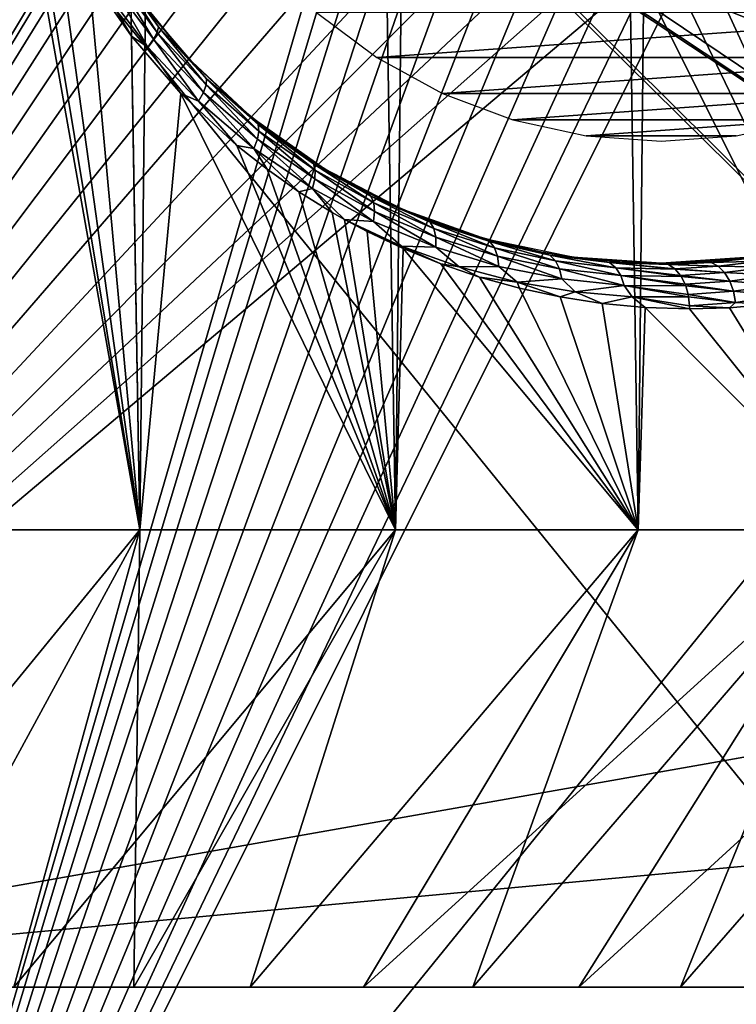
# Model space of a CAD drawing. Header units: millimetres. Extents: x -24 to 50, y -66 to 68.
# Tile 43 of 99: x 10.79 to 15.49, y 1.89 to 8.35. Entities that reach past the tile are written whole.
import ezdxf

# ---------------------------------------------------------------- set-up
doc = ezdxf.new("R2010")
doc.units = ezdxf.units.MM
doc.header["$LTSCALE"] = 65.185185
for name, color, linetype in [('1', 7, 'CONTINUOUS'), ('10', 7, 'CONTINUOUS'), ('11', 7, 'CONTINUOUS'), ('12', 7, 'CONTINUOUS'), ('2', 7, 'CONTINUOUS'), ('4', 7, 'CONTINUOUS'), ('5', 7, 'CONTINUOUS'), ('6', 7, 'CONTINUOUS'), ('62', 7, 'CONTINUOUS'), ('63', 7, 'CONTINUOUS'), ('7', 7, 'CONTINUOUS'), ('8', 7, 'CONTINUOUS'), ('87', 7, 'CONTINUOUS')]:
    doc.layers.add(name, color=color, linetype=linetype)

msp = doc.modelspace()

# ---------------------------------------------------------------- linework, layer by layer
at = {"layer": '1', "color": 253, "linetype": 'Continuous', "true_color": 0xaab4c3}
for points in [[(9.834, 5, -22.4397), (10.503, 68.2, -22.1345), (11.5819, 5, -21.5896), (9.834, 5, -22.4397)], [(10.503, 68.2, -22.1345), (12.25, 68.2, -21.2176), (11.5819, 5, -21.5896), (10.503, 68.2, -22.1345)], [(11.5819, 5, -21.5896), (12.25, 68.2, -21.2176), (13.2568, 5, -20.6035), (11.5819, 5, -21.5896)], [(12.25, 68.2, -21.2176), (13.9176, 68.2, -20.1631), (13.2568, 5, -20.6035), (12.25, 68.2, -21.2176)], [(13.2568, 5, -20.6035), (13.9176, 68.2, -20.1631), (14.8484, 5, -19.4878), (13.2568, 5, -20.6035)], [(13.9176, 68.2, -20.1631), (15.4949, 68.2, -18.9778), (14.8484, 5, -19.4878), (13.9176, 68.2, -20.1631)], [(14.8484, 5, -19.4878), (15.4949, 68.2, -18.9778), (16.3464, 5, -18.2495), (14.8484, 5, -19.4878)]]:
    msp.add_3dface(points, dxfattribs=at)
at = {"layer": '10', "color": 253, "linetype": 'Continuous', "true_color": 0xaab4c3}
for points in [[(11.4109, 8.6494, 21.612), (11.6956, 8.2636, 21.4546), (11.4256, 8.6821, 21.5422), (11.4109, 8.6494, 21.612)], [(11.6229, 8.4198, 21.3549), (11.4256, 8.6821, 21.5422), (11.7042, 8.3005, 21.386), (11.6229, 8.4198, 21.3549)], [(11.4256, 8.6821, 21.5422), (11.6956, 8.2636, 21.4546), (11.7042, 8.3005, 21.386), (11.4256, 8.6821, 21.5422)], [(11.2468, 8.6413, 21.766), (11.5256, 8.2377, 21.6197), (11.3345, 8.5651, 21.7178), (11.2468, 8.6413, 21.766)], [(11.3345, 8.5651, 21.7178), (11.6324, 8.1671, 21.5588), (11.3799, 8.6095, 21.6719), (11.3345, 8.5651, 21.7178)], [(11.3799, 8.6095, 21.6719), (11.6711, 8.2181, 21.5136), (11.4109, 8.6494, 21.612), (11.3799, 8.6095, 21.6719)], [(11.3799, 8.6095, 21.6719), (11.6324, 8.1671, 21.5588), (11.6711, 8.2181, 21.5136), (11.3799, 8.6095, 21.6719)], [(11.4109, 8.6494, 21.612), (11.6711, 8.2181, 21.5136), (11.6956, 8.2636, 21.4546), (11.4109, 8.6494, 21.612)], [(11.3345, 8.5651, 21.7178), (11.5256, 8.2377, 21.6197), (11.6324, 8.1671, 21.5588), (11.3345, 8.5651, 21.7178)], [(11.9217, 8.0698, 21.1813), (11.6229, 8.4198, 21.3549), (11.7042, 8.3005, 21.386), (11.9217, 8.0698, 21.1813)], [(11.6956, 8.2636, 21.4546), (12.0149, 7.9183, 21.2716), (11.7042, 8.3005, 21.386), (11.6956, 8.2636, 21.4546)], [(11.9217, 8.0698, 21.1813), (11.7042, 8.3005, 21.386), (12.0171, 7.9583, 21.2042), (11.9217, 8.0698, 21.1813)], [(11.7042, 8.3005, 21.386), (12.0149, 7.9183, 21.2716), (12.0171, 7.9583, 21.2042), (11.7042, 8.3005, 21.386)], [(11.5256, 8.2377, 21.6197), (11.8495, 7.8629, 21.4439), (11.6324, 8.1671, 21.5588), (11.5256, 8.2377, 21.6197)], [(11.6324, 8.1671, 21.5588), (11.9662, 7.8118, 21.3739), (11.6711, 8.2181, 21.5136), (11.6324, 8.1671, 21.5588)], [(11.6711, 8.2181, 21.5136), (11.9976, 7.8683, 21.3295), (11.6956, 8.2636, 21.4546), (11.6711, 8.2181, 21.5136)], [(11.6711, 8.2181, 21.5136), (11.9662, 7.8118, 21.3739), (11.9976, 7.8683, 21.3295), (11.6711, 8.2181, 21.5136)], [(11.6956, 8.2636, 21.4546), (11.9976, 7.8683, 21.3295), (12.0149, 7.9183, 21.2716), (11.6956, 8.2636, 21.4546)], [(11.6324, 8.1671, 21.5588), (11.8495, 7.8629, 21.4439), (11.9662, 7.8118, 21.3739), (11.6324, 8.1671, 21.5588)], [(12.2602, 7.751, 20.9769), (11.9217, 8.0698, 21.1813), (12.0171, 7.9583, 21.2042), (12.2602, 7.751, 20.9769)], [(12.0149, 7.9183, 21.2716), (12.3623, 7.6161, 21.0645), (12.0171, 7.9583, 21.2042), (12.0149, 7.9183, 21.2716)], [(12.2602, 7.751, 20.9769), (12.0171, 7.9583, 21.2042), (12.3577, 7.6581, 20.9985), (12.2602, 7.751, 20.9769)], [(12.0171, 7.9583, 21.2042), (12.3623, 7.6161, 21.0645), (12.3577, 7.6581, 20.9985), (12.0171, 7.9583, 21.2042)], [(11.9976, 7.8683, 21.3295), (12.3524, 7.5628, 21.1212), (12.0149, 7.9183, 21.2716), (11.9976, 7.8683, 21.3295)], [(12.0149, 7.9183, 21.2716), (12.3524, 7.5628, 21.1212), (12.3623, 7.6161, 21.0645), (12.0149, 7.9183, 21.2716)], [(11.8495, 7.8629, 21.4439), (12.2164, 7.5216, 21.237), (11.9662, 7.8118, 21.3739), (11.8495, 7.8629, 21.4439)], [(11.9662, 7.8118, 21.3739), (12.3289, 7.502, 21.1647), (11.9976, 7.8683, 21.3295), (11.9662, 7.8118, 21.3739)], [(11.9976, 7.8683, 21.3295), (12.3289, 7.502, 21.1647), (12.3524, 7.5628, 21.1212), (11.9976, 7.8683, 21.3295)], [(11.9662, 7.8118, 21.3739), (12.2164, 7.5216, 21.237), (12.3289, 7.502, 21.1647), (11.9662, 7.8118, 21.3739)], [(12.4438, 7.6046, 20.8626), (12.2602, 7.751, 20.9769), (12.3577, 7.6581, 20.9985), (12.4438, 7.6046, 20.8626)], [(12.4438, 7.6046, 20.8626), (12.3577, 7.6581, 20.9985), (12.7197, 7.4014, 20.7707), (12.4438, 7.6046, 20.8626)], [(12.3623, 7.6161, 21.0645), (12.7311, 7.3584, 20.8353), (12.3577, 7.6581, 20.9985), (12.3623, 7.6161, 21.0645)], [(12.3577, 7.6581, 20.9985), (12.7311, 7.3584, 20.8353), (12.7197, 7.4014, 20.7707), (12.3577, 7.6581, 20.9985)], [(12.3289, 7.502, 21.1647), (12.7134, 7.2391, 20.9333), (12.3524, 7.5628, 21.1212), (12.3289, 7.502, 21.1647)], [(12.3524, 7.5628, 21.1212), (12.7289, 7.303, 20.8907), (12.3623, 7.6161, 21.0645), (12.3524, 7.5628, 21.1212)], [(12.3524, 7.5628, 21.1212), (12.7134, 7.2391, 20.9333), (12.7289, 7.303, 20.8907), (12.3524, 7.5628, 21.1212)], [(12.3623, 7.6161, 21.0645), (12.7289, 7.303, 20.8907), (12.7311, 7.3584, 20.8353), (12.3623, 7.6161, 21.0645)], [(12.6367, 7.4677, 20.7399), (12.4438, 7.6046, 20.8626), (12.7197, 7.4014, 20.7707), (12.6367, 7.4677, 20.7399)], [(12.2164, 7.5216, 21.237), (12.4154, 7.365, 21.1212), (12.3289, 7.502, 21.1647), (12.2164, 7.5216, 21.237)], [(12.4154, 7.365, 21.1212), (12.6245, 7.2183, 20.997), (12.3289, 7.502, 21.1647), (12.4154, 7.365, 21.1212)], [(12.3289, 7.502, 21.1647), (12.6245, 7.2183, 20.997), (12.7134, 7.2391, 20.9333), (12.3289, 7.502, 21.1647)], [(12.8386, 7.3407, 20.6084), (12.6367, 7.4677, 20.7399), (12.7197, 7.4014, 20.7707), (12.8386, 7.3407, 20.6084)], [(12.8386, 7.3407, 20.6084), (12.7197, 7.4014, 20.7707), (13.097, 7.1883, 20.5227), (12.8386, 7.3407, 20.6084)], [(12.7311, 7.3584, 20.8353), (13.1151, 7.1455, 20.5858), (12.7197, 7.4014, 20.7707), (12.7311, 7.3584, 20.8353)], [(12.7197, 7.4014, 20.7707), (13.1151, 7.1455, 20.5858), (13.097, 7.1883, 20.5227), (12.7197, 7.4014, 20.7707)], [(12.7134, 7.2391, 20.9333), (13.1132, 7.0231, 20.6816), (12.7289, 7.303, 20.8907), (12.7134, 7.2391, 20.9333)], [(12.7289, 7.303, 20.8907), (13.1206, 7.0892, 20.64), (12.7311, 7.3584, 20.8353), (12.7289, 7.303, 20.8907)], [(12.7289, 7.303, 20.8907), (13.1132, 7.0231, 20.6816), (13.1206, 7.0892, 20.64), (12.7289, 7.303, 20.8907)], [(12.7311, 7.3584, 20.8353), (13.1206, 7.0892, 20.64), (13.1151, 7.1455, 20.5858), (12.7311, 7.3584, 20.8353)], [(13.0491, 7.2242, 20.4679), (12.8386, 7.3407, 20.6084), (13.097, 7.1883, 20.5227), (13.0491, 7.2242, 20.4679)], [(12.6245, 7.2183, 20.997), (12.8433, 7.0823, 20.8638), (12.7134, 7.2391, 20.9333), (12.6245, 7.2183, 20.997)], [(12.8433, 7.0823, 20.8638), (12.9242, 7.0362, 20.8138), (12.7134, 7.2391, 20.9333), (12.8433, 7.0823, 20.8638)], [(12.7134, 7.2391, 20.9333), (12.9242, 7.0362, 20.8138), (13.1132, 7.0231, 20.6816), (12.7134, 7.2391, 20.9333)], [(13.268, 7.1189, 20.3182), (13.0491, 7.2242, 20.4679), (13.097, 7.1883, 20.5227), (13.268, 7.1189, 20.3182)], [(13.268, 7.1189, 20.3182), (13.097, 7.1883, 20.5227), (13.4843, 7.0184, 20.2565), (13.268, 7.1189, 20.3182)], [(13.1151, 7.1455, 20.5858), (13.5087, 6.9767, 20.3182), (13.097, 7.1883, 20.5227), (13.1151, 7.1455, 20.5858)], [(13.097, 7.1883, 20.5227), (13.5087, 6.9767, 20.3182), (13.4843, 7.0184, 20.2565), (13.097, 7.1883, 20.5227)], [(13.1206, 7.0892, 20.64), (13.5217, 6.9204, 20.3712), (13.1151, 7.1455, 20.5858), (13.1206, 7.0892, 20.64)], [(13.1151, 7.1455, 20.5858), (13.5217, 6.9204, 20.3712), (13.5087, 6.9767, 20.3182), (13.1151, 7.1455, 20.5858)], [(13.4948, 7.0255, 20.1591), (13.268, 7.1189, 20.3182), (13.4843, 7.0184, 20.2565), (13.4948, 7.0255, 20.1591)], [(13.1132, 7.0231, 20.6816), (13.5223, 6.8534, 20.4119), (13.1206, 7.0892, 20.64), (13.1132, 7.0231, 20.6816)], [(13.1206, 7.0892, 20.64), (13.5223, 6.8534, 20.4119), (13.5217, 6.9204, 20.3712), (13.1206, 7.0892, 20.64)], [(12.9242, 7.0362, 20.8138), (13.0715, 6.9577, 20.7216), (13.2977, 6.8617, 20.5769), (12.9242, 7.0362, 20.8138)], [(12.9242, 7.0362, 20.8138), (13.2977, 6.8617, 20.5769), (13.1132, 7.0231, 20.6816), (12.9242, 7.0362, 20.8138)], [(13.1132, 7.0231, 20.6816), (13.2977, 6.8617, 20.5769), (13.5223, 6.8534, 20.4119), (13.1132, 7.0231, 20.6816)], [(13.4948, 7.0255, 20.1591), (13.4843, 7.0184, 20.2565), (13.8767, 6.8904, 19.9743), (13.4948, 7.0255, 20.1591)], [(13.5087, 6.9767, 20.3182), (13.9071, 6.8506, 20.0347), (13.4843, 7.0184, 20.2565), (13.5087, 6.9767, 20.3182)], [(13.4843, 7.0184, 20.2565), (13.9071, 6.8506, 20.0347), (13.8767, 6.8904, 19.9743), (13.4843, 7.0184, 20.2565)], [(13.729, 6.9445, 19.9902), (13.4948, 7.0255, 20.1591), (13.8767, 6.8904, 19.9743), (13.729, 6.9445, 19.9902)], [(13.5217, 6.9204, 20.3712), (13.9272, 6.7954, 20.0865), (13.5087, 6.9767, 20.3182), (13.5217, 6.9204, 20.3712)], [(13.5087, 6.9767, 20.3182), (13.9272, 6.7954, 20.0865), (13.9071, 6.8506, 20.0347), (13.5087, 6.9767, 20.3182)], [(13.0715, 6.9577, 20.7216), (13.3087, 6.845, 20.5701), (13.2977, 6.8617, 20.5769), (13.0715, 6.9577, 20.7216)], [(13.5223, 6.8534, 20.4119), (13.9356, 6.7283, 20.1263), (13.5217, 6.9204, 20.3712), (13.5223, 6.8534, 20.4119)], [(13.5217, 6.9204, 20.3712), (13.9356, 6.7283, 20.1263), (13.9272, 6.7954, 20.0865), (13.5217, 6.9204, 20.3712)], [(13.9704, 6.8766, 19.8115), (13.729, 6.9445, 19.9902), (13.8767, 6.8904, 19.9743), (13.9704, 6.8766, 19.8115)], [(13.3087, 6.845, 20.5701), (13.5545, 6.745, 20.409), (13.2977, 6.8617, 20.5769), (13.3087, 6.845, 20.5701)], [(13.2977, 6.8617, 20.5769), (13.5545, 6.745, 20.409), (13.6761, 6.7253, 20.3266), (13.2977, 6.8617, 20.5769)], [(13.2977, 6.8617, 20.5769), (13.6761, 6.7253, 20.3266), (13.5223, 6.8534, 20.4119), (13.2977, 6.8617, 20.5769)], [(13.5223, 6.8534, 20.4119), (13.6761, 6.7253, 20.3266), (13.9356, 6.7283, 20.1263), (13.5223, 6.8534, 20.4119)], [(13.9704, 6.8766, 19.8115), (13.8767, 6.8904, 19.9743), (14.2703, 6.8026, 19.6781), (13.9704, 6.8766, 19.8115)], [(13.9071, 6.8506, 20.0347), (14.3061, 6.7655, 19.7372), (13.8767, 6.8904, 19.9743), (13.9071, 6.8506, 20.0347)], [(13.8767, 6.8904, 19.9743), (14.3061, 6.7655, 19.7372), (14.2703, 6.8026, 19.6781), (13.8767, 6.8904, 19.9743)], [(13.9272, 6.7954, 20.0865), (14.3329, 6.7121, 19.7879), (13.9071, 6.8506, 20.0347), (13.9272, 6.7954, 20.0865)], [(13.9071, 6.8506, 20.0347), (14.3329, 6.7121, 19.7879), (14.3061, 6.7655, 19.7372), (13.9071, 6.8506, 20.0347)], [(14.2183, 6.8225, 19.6226), (13.9704, 6.8766, 19.8115), (14.2703, 6.8026, 19.6781), (14.2183, 6.8225, 19.6226)], [(13.9356, 6.7283, 20.1263), (14.3488, 6.6459, 19.8268), (13.9272, 6.7954, 20.0865), (13.9356, 6.7283, 20.1263)], [(13.9272, 6.7954, 20.0865), (14.3488, 6.6459, 19.8268), (14.3329, 6.7121, 19.7879), (13.9272, 6.7954, 20.0865)], [(14.4719, 6.7829, 19.4237), (14.2183, 6.8225, 19.6226), (14.2703, 6.8026, 19.6781), (14.4719, 6.7829, 19.4237)], [(14.4719, 6.7829, 19.4237), (14.2703, 6.8026, 19.6781), (14.6616, 6.7531, 19.3698), (14.4719, 6.7829, 19.4237)], [(14.3061, 6.7655, 19.7372), (14.7023, 6.7193, 19.4277), (14.2703, 6.8026, 19.6781), (14.3061, 6.7655, 19.7372)], [(14.2703, 6.8026, 19.6781), (14.7023, 6.7193, 19.4277), (14.6616, 6.7531, 19.3698), (14.2703, 6.8026, 19.6781)], [(14.7319, 6.7585, 19.2138), (14.4719, 6.7829, 19.4237), (14.6616, 6.7531, 19.3698), (14.7319, 6.7585, 19.2138)], [(13.5545, 6.745, 20.409), (13.8084, 6.6582, 20.238), (13.6761, 6.7253, 20.3266), (13.5545, 6.745, 20.409)], [(13.6761, 6.7253, 20.3266), (14.0562, 6.6253, 20.0641), (13.9356, 6.7283, 20.1263), (13.6761, 6.7253, 20.3266)], [(13.6761, 6.7253, 20.3266), (13.8084, 6.6582, 20.238), (14.0562, 6.6253, 20.0641), (13.6761, 6.7253, 20.3266)], [(13.9356, 6.7283, 20.1263), (14.0562, 6.6253, 20.0641), (14.3488, 6.6459, 19.8268), (13.9356, 6.7283, 20.1263)], [(14.3329, 6.7121, 19.7879), (14.7352, 6.6685, 19.4774), (14.3061, 6.7655, 19.7372), (14.3329, 6.7121, 19.7879)], [(14.3061, 6.7655, 19.7372), (14.7352, 6.6685, 19.4774), (14.7023, 6.7193, 19.4277), (14.3061, 6.7655, 19.7372)], [(14.7319, 6.7585, 19.2138), (14.6616, 6.7531, 19.3698), (15.0479, 6.7399, 19.0512), (14.7319, 6.7585, 19.2138)], [(14.7023, 6.7193, 19.4277), (15.0928, 6.7099, 19.1081), (14.6616, 6.7531, 19.3698), (14.7023, 6.7193, 19.4277)], [(14.6616, 6.7531, 19.3698), (15.0928, 6.7099, 19.1081), (15.0892, 6.7132, 19.1035), (14.6616, 6.7531, 19.3698)], [(15.0479, 6.7399, 19.0512), (14.6616, 6.7531, 19.3698), (15.0892, 6.7132, 19.1035), (15.0479, 6.7399, 19.0512)], [(14.7352, 6.6685, 19.4774), (15.1314, 6.6622, 19.1569), (14.7023, 6.7193, 19.4277), (14.7352, 6.6685, 19.4774)], [(14.7023, 6.7193, 19.4277), (15.1314, 6.6622, 19.1569), (15.127, 6.6691, 19.1513), (14.7023, 6.7193, 19.4277)], [(15.0928, 6.7099, 19.1081), (14.7023, 6.7193, 19.4277), (15.127, 6.6691, 19.1513), (15.0928, 6.7099, 19.1081)], [(15, 6.75, 18.9905), (14.7319, 6.7585, 19.2138), (15.0458, 6.7407, 19.0486), (15, 6.75, 18.9905)], [(14.7319, 6.7585, 19.2138), (15.0479, 6.7399, 19.0512), (15.0458, 6.7407, 19.0486), (14.7319, 6.7585, 19.2138)], [(13.8084, 6.6582, 20.238), (14.07, 6.5855, 20.057), (14.0562, 6.6253, 20.0641), (13.8084, 6.6582, 20.238)], [(14.3488, 6.6459, 19.8268), (14.7582, 6.6039, 19.5155), (14.3329, 6.7121, 19.7879), (14.3488, 6.6459, 19.8268)], [(14.3329, 6.7121, 19.7879), (14.7582, 6.6039, 19.5155), (14.7352, 6.6685, 19.4774), (14.3329, 6.7121, 19.7879)], [(14.7582, 6.6039, 19.5155), (15.161, 6.6001, 19.1944), (14.7352, 6.6685, 19.4774), (14.7582, 6.6039, 19.5155)], [(14.7352, 6.6685, 19.4774), (15.161, 6.6001, 19.1944), (15.1568, 6.6113, 19.189), (14.7352, 6.6685, 19.4774)], [(15.1314, 6.6622, 19.1569), (14.7352, 6.6685, 19.4774), (15.1568, 6.6113, 19.189), (15.1314, 6.6622, 19.1569)], [(14.0562, 6.6253, 20.0641), (14.4352, 6.5602, 19.7908), (14.3488, 6.6459, 19.8268), (14.0562, 6.6253, 20.0641)], [(14.07, 6.5855, 20.057), (14.3387, 6.5276, 19.8658), (14.0562, 6.6253, 20.0641), (14.07, 6.5855, 20.057)], [(14.0562, 6.6253, 20.0641), (14.3387, 6.5276, 19.8658), (14.4352, 6.5602, 19.7908), (14.0562, 6.6253, 20.0641)], [(14.3488, 6.6459, 19.8268), (14.4352, 6.5602, 19.7908), (14.7582, 6.6039, 19.5155), (14.3488, 6.6459, 19.8268)], [(14.4352, 6.5602, 19.7908), (14.8103, 6.5283, 19.5083), (14.7582, 6.6039, 19.5155), (14.4352, 6.5602, 19.7908)], [(14.8103, 6.5283, 19.5083), (15.1796, 6.5276, 19.2179), (14.7582, 6.6039, 19.5155), (14.8103, 6.5283, 19.5083)], [(14.7582, 6.6039, 19.5155), (15.1796, 6.5276, 19.2179), (15.1767, 6.5433, 19.2143), (14.7582, 6.6039, 19.5155)], [(15.161, 6.6001, 19.1944), (14.7582, 6.6039, 19.5155), (15.1767, 6.5433, 19.2143), (15.161, 6.6001, 19.1944)], [(14.3387, 6.5276, 19.8658), (14.6136, 6.4852, 19.6645), (14.4352, 6.5602, 19.7908), (14.3387, 6.5276, 19.8658)], [(14.4352, 6.5602, 19.7908), (14.6136, 6.4852, 19.6645), (14.8103, 6.5283, 19.5083), (14.4352, 6.5602, 19.7908)], [(14.6136, 6.4852, 19.6645), (14.8953, 6.4592, 19.452), (14.8103, 6.5283, 19.5083), (14.6136, 6.4852, 19.6645)], [(14.8953, 6.4592, 19.452), (15.186, 6.45, 19.2259), (14.8103, 6.5283, 19.5083), (14.8953, 6.4592, 19.452)], [(14.8103, 6.5283, 19.5083), (15.186, 6.45, 19.2259), (15.1856, 6.4694, 19.2255), (14.8103, 6.5283, 19.5083)], [(15.1796, 6.5276, 19.2179), (14.8103, 6.5283, 19.5083), (15.1856, 6.4694, 19.2255), (15.1796, 6.5276, 19.2179)]]:
    msp.add_3dface(points, dxfattribs=at)
at = {"layer": '11', "color": 253, "linetype": 'Continuous', "true_color": 0xaab4c3}
for points in [[(15.4837, 6.7776, 18.5698), (15.3287, 6.7532, 18.8059), (15.6068, 6.7839, 18.5592), (15.4837, 6.7776, 18.5698)], [(15.3287, 6.7532, 18.8059), (15.655, 6.7625, 18.6129), (15.6068, 6.7839, 18.5592), (15.3287, 6.7532, 18.8059)], [(15.7247, 6.8122, 18.3511), (15.4837, 6.7776, 18.5698), (15.6068, 6.7839, 18.5592), (15.7247, 6.8122, 18.3511)], [(15.2416, 6.7569, 18.7832), (15, 6.75, 18.9905), (15.3287, 6.7532, 18.8059), (15.2416, 6.7569, 18.7832)], [(15, 6.75, 18.9905), (15.0458, 6.7407, 19.0486), (15.3287, 6.7532, 18.8059), (15, 6.75, 18.9905)], [(15.0458, 6.7407, 19.0486), (15.3747, 6.7286, 18.8602), (15.3287, 6.7532, 18.8059), (15.0458, 6.7407, 19.0486)], [(15.0458, 6.7407, 19.0486), (15.0479, 6.7399, 19.0512), (15.3747, 6.7286, 18.8602), (15.0458, 6.7407, 19.0486)], [(15.0479, 6.7399, 19.0512), (15.0892, 6.7132, 19.1035), (15.3747, 6.7286, 18.8602), (15.0479, 6.7399, 19.0512)], [(15.0892, 6.7132, 19.1035), (15.416, 6.6872, 18.9074), (15.3747, 6.7286, 18.8602), (15.0892, 6.7132, 19.1035)], [(15.4837, 6.7776, 18.5698), (15.2416, 6.7569, 18.7832), (15.3287, 6.7532, 18.8059), (15.4837, 6.7776, 18.5698)], [(15.3747, 6.7286, 18.8602), (15.655, 6.7625, 18.6129), (15.3287, 6.7532, 18.8059), (15.3747, 6.7286, 18.8602)], [(15.3747, 6.7286, 18.8602), (15.6995, 6.724, 18.6597), (15.655, 6.7625, 18.6129), (15.3747, 6.7286, 18.8602)], [(15.416, 6.6872, 18.9074), (15.6995, 6.724, 18.6597), (15.3747, 6.7286, 18.8602), (15.416, 6.6872, 18.9074)], [(15.416, 6.6872, 18.9074), (15.7376, 6.6707, 18.6966), (15.6995, 6.724, 18.6597), (15.416, 6.6872, 18.9074)], [(15.0892, 6.7132, 19.1035), (15.0928, 6.7099, 19.1081), (15.416, 6.6872, 18.9074), (15.0892, 6.7132, 19.1035)], [(15.0928, 6.7099, 19.1081), (15.127, 6.6691, 19.1513), (15.416, 6.6872, 18.9074), (15.0928, 6.7099, 19.1081)], [(15.127, 6.6691, 19.1513), (15.4501, 6.6315, 18.9447), (15.416, 6.6872, 18.9074), (15.127, 6.6691, 19.1513)], [(15.127, 6.6691, 19.1513), (15.1314, 6.6622, 19.1569), (15.4501, 6.6315, 18.9447), (15.127, 6.6691, 19.1513)], [(15.1314, 6.6622, 19.1569), (15.1568, 6.6113, 19.189), (15.4501, 6.6315, 18.9447), (15.1314, 6.6622, 19.1569)], [(15.4501, 6.6315, 18.9447), (15.7376, 6.6707, 18.6966), (15.416, 6.6872, 18.9074), (15.4501, 6.6315, 18.9447)], [(15.4501, 6.6315, 18.9447), (15.767, 6.606, 18.7213), (15.7376, 6.6707, 18.6966), (15.4501, 6.6315, 18.9447)], [(15.1568, 6.6113, 19.189), (15.4749, 6.565, 18.9696), (15.4501, 6.6315, 18.9447), (15.1568, 6.6113, 19.189)], [(15.1568, 6.6113, 19.189), (15.161, 6.6001, 19.1944), (15.4749, 6.565, 18.9696), (15.1568, 6.6113, 19.189)], [(15.161, 6.6001, 19.1944), (15.1767, 6.5433, 19.2143), (15.4749, 6.565, 18.9696), (15.161, 6.6001, 19.1944)], [(15.4749, 6.565, 18.9696), (15.767, 6.606, 18.7213), (15.4501, 6.6315, 18.9447), (15.4749, 6.565, 18.9696)], [(15.4749, 6.565, 18.9696), (15.7858, 6.534, 18.7322), (15.767, 6.606, 18.7213), (15.4749, 6.565, 18.9696)], [(15.1767, 6.5433, 19.2143), (15.4887, 6.4919, 18.9807), (15.4749, 6.565, 18.9696), (15.1767, 6.5433, 19.2143)], [(15.1767, 6.5433, 19.2143), (15.1796, 6.5276, 19.2179), (15.4887, 6.4919, 18.9807), (15.1767, 6.5433, 19.2143)], [(15.1796, 6.5276, 19.2179), (15.1856, 6.4694, 19.2255), (15.4887, 6.4919, 18.9807), (15.1796, 6.5276, 19.2179)], [(15.4887, 6.4919, 18.9807), (15.7858, 6.534, 18.7322), (15.4749, 6.565, 18.9696), (15.4887, 6.4919, 18.9807)], [(15.4887, 6.4919, 18.9807), (15.7102, 6.4796, 18.8), (15.7858, 6.534, 18.7322), (15.4887, 6.4919, 18.9807)], [(15.1856, 6.4694, 19.2255), (15.4479, 6.4573, 19.0161), (15.4887, 6.4919, 18.9807), (15.1856, 6.4694, 19.2255)], [(15.186, 6.45, 19.2259), (15.4479, 6.4573, 19.0161), (15.1856, 6.4694, 19.2255), (15.186, 6.45, 19.2259)], [(15.4479, 6.4573, 19.0161), (15.7102, 6.4796, 18.8), (15.4887, 6.4919, 18.9807), (15.4479, 6.4573, 19.0161)]]:
    msp.add_3dface(points, dxfattribs=at)
at = {"layer": '12', "color": 253, "linetype": 'Continuous', "true_color": 0xaab4c3}
for points in [[(9.834, 5, -22.4397), (11.5819, 5, -21.5896), (9.1261, 2, -19.467), (9.834, 5, -22.4397)], [(11.5819, 5, -21.5896), (9.9497, 2, -19.0592), (9.1261, 2, -19.467), (11.5819, 5, -21.5896)], [(11.5819, 5, 21.5896), (9.834, 5, 22.4397), (9.9497, 2, 19.0592), (11.5819, 5, 21.5896)], [(11.5819, 5, -21.5896), (10.7551, 2, -18.6166), (9.9497, 2, -19.0592), (11.5819, 5, -21.5896)], [(11.5819, 5, 21.5896), (9.9497, 2, 19.0592), (10.7551, 2, 18.6166), (11.5819, 5, 21.5896)], [(11.5819, 5, -21.5896), (13.2568, 5, -20.6035), (10.7551, 2, -18.6166), (11.5819, 5, -21.5896)], [(13.2568, 5, -20.6035), (11.5408, 2, -18.14), (10.7551, 2, -18.6166), (13.2568, 5, -20.6035)], [(11.5819, 5, 21.5896), (10.7551, 2, 18.6166), (11.5408, 2, 18.14), (11.5819, 5, 21.5896)], [(13.2568, 5, -20.6035), (12.3055, 2, -17.6302), (11.5408, 2, -18.14), (13.2568, 5, -20.6035)], [(13.2568, 5, 20.6035), (11.5819, 5, 21.5896), (11.5408, 2, 18.14), (13.2568, 5, 20.6035)], [(13.2568, 5, 20.6035), (11.5408, 2, 18.14), (12.3055, 2, 17.6302), (13.2568, 5, 20.6035)], [(13.2568, 5, -20.6035), (14.8484, 5, -19.4878), (12.3055, 2, -17.6302), (13.2568, 5, -20.6035)], [(14.8484, 5, -19.4878), (13.0477, 2, -17.0883), (12.3055, 2, -17.6302), (14.8484, 5, -19.4878)], [(14.8484, 5, 19.4878), (13.2568, 5, 20.6035), (12.3055, 2, 17.6302), (14.8484, 5, 19.4878)], [(14.8484, 5, 19.4878), (12.3055, 2, 17.6302), (13.0477, 2, 17.0883), (14.8484, 5, 19.4878)], [(14.8484, 5, -19.4878), (16.3464, 5, -18.2495), (13.0477, 2, -17.0883), (14.8484, 5, -19.4878)], [(16.3464, 5, -18.2495), (13.766, 2, -16.515), (13.0477, 2, -17.0883), (16.3464, 5, -18.2495)], [(14.8484, 5, 19.4878), (13.0477, 2, 17.0883), (13.766, 2, 16.515), (14.8484, 5, 19.4878)], [(16.3464, 5, -18.2495), (14.4593, 2, -15.9116), (13.766, 2, -16.515), (16.3464, 5, -18.2495)], [(16.3464, 5, 18.2495), (14.8484, 5, 19.4878), (13.766, 2, 16.515), (16.3464, 5, 18.2495)], [(16.3464, 5, 18.2495), (13.766, 2, 16.515), (14.4593, 2, 15.9116), (16.3464, 5, 18.2495)], [(16.3464, 5, -18.2495), (17.7416, 5, -16.8963), (14.4593, 2, -15.9116), (16.3464, 5, -18.2495)], [(17.7416, 5, -16.8963), (15.1261, 2, -15.2791), (14.4593, 2, -15.9116), (17.7416, 5, -16.8963)], [(16.3464, 5, 18.2495), (14.4593, 2, 15.9116), (15.1261, 2, 15.2791), (16.3464, 5, 18.2495)], [(17.7416, 5, -16.8963), (15.7652, 2, -14.6188), (15.1261, 2, -15.2791), (17.7416, 5, -16.8963)], [(17.7416, 5, 16.8963), (16.3464, 5, 18.2495), (15.1261, 2, 15.2791), (17.7416, 5, 16.8963)], [(17.7416, 5, 16.8963), (15.1261, 2, 15.2791), (15.7652, 2, 14.6188), (17.7416, 5, 16.8963)]]:
    msp.add_3dface(points, dxfattribs=at)
at = {"layer": '2', "color": 253, "linetype": 'Continuous', "true_color": 0xaab4c3}
for points in [[(11.5819, 5, 21.5896), (10.6965, 9.9812, 22.0417), (9.834, 5, 22.4397), (11.5819, 5, 21.5896)], [(10.8309, 9.5175, 21.9759), (10.6965, 9.9812, 22.0417), (11.5819, 5, 21.5896), (10.8309, 9.5175, 21.9759)], [(11.0147, 9.0695, 21.8844), (10.8309, 9.5175, 21.9759), (11.5819, 5, 21.5896), (11.0147, 9.0695, 21.8844)], [(11.2468, 8.6413, 21.766), (11.0147, 9.0695, 21.8844), (11.5819, 5, 21.5896), (11.2468, 8.6413, 21.766)], [(11.5256, 8.2377, 21.6197), (11.2468, 8.6413, 21.766), (11.5819, 5, 21.5896), (11.5256, 8.2377, 21.6197)], [(11.8495, 7.8629, 21.4439), (11.5256, 8.2377, 21.6197), (11.5819, 5, 21.5896), (11.8495, 7.8629, 21.4439)], [(13.2568, 5, 20.6035), (11.8495, 7.8629, 21.4439), (11.5819, 5, 21.5896), (13.2568, 5, 20.6035)], [(12.2164, 7.5216, 21.237), (11.8495, 7.8629, 21.4439), (13.2568, 5, 20.6035), (12.2164, 7.5216, 21.237)], [(12.4154, 7.365, 21.1212), (12.2164, 7.5216, 21.237), (13.2568, 5, 20.6035), (12.4154, 7.365, 21.1212)], [(12.6245, 7.2183, 20.997), (12.4154, 7.365, 21.1212), (13.2568, 5, 20.6035), (12.6245, 7.2183, 20.997)], [(12.8433, 7.0823, 20.8638), (12.6245, 7.2183, 20.997), (13.2568, 5, 20.6035), (12.8433, 7.0823, 20.8638)], [(12.9242, 7.0362, 20.8138), (12.8433, 7.0823, 20.8638), (13.2568, 5, 20.6035), (12.9242, 7.0362, 20.8138)], [(13.0715, 6.9577, 20.7216), (12.9242, 7.0362, 20.8138), (13.2568, 5, 20.6035), (13.0715, 6.9577, 20.7216)], [(13.3087, 6.845, 20.5701), (13.0715, 6.9577, 20.7216), (13.2568, 5, 20.6035), (13.3087, 6.845, 20.5701)], [(14.8484, 5, 19.4878), (13.3087, 6.845, 20.5701), (13.2568, 5, 20.6035), (14.8484, 5, 19.4878)], [(13.5545, 6.745, 20.409), (13.3087, 6.845, 20.5701), (14.8484, 5, 19.4878), (13.5545, 6.745, 20.409)], [(13.8084, 6.6582, 20.238), (13.5545, 6.745, 20.409), (14.8484, 5, 19.4878), (13.8084, 6.6582, 20.238)], [(14.07, 6.5855, 20.057), (13.8084, 6.6582, 20.238), (14.8484, 5, 19.4878), (14.07, 6.5855, 20.057)], [(14.3387, 6.5276, 19.8658), (14.07, 6.5855, 20.057), (14.8484, 5, 19.4878), (14.3387, 6.5276, 19.8658)], [(14.6136, 6.4852, 19.6645), (14.3387, 6.5276, 19.8658), (14.8484, 5, 19.4878), (14.6136, 6.4852, 19.6645)], [(14.8953, 6.4592, 19.452), (14.6136, 6.4852, 19.6645), (14.8484, 5, 19.4878), (14.8953, 6.4592, 19.452)], [(15.7102, 6.4796, 18.8), (15.4479, 6.4573, 19.0161), (16.3464, 5, 18.2495), (15.7102, 6.4796, 18.8)], [(16.3464, 5, 18.2495), (14.8953, 6.4592, 19.452), (14.8484, 5, 19.4878), (16.3464, 5, 18.2495)], [(15.186, 6.45, 19.2259), (14.8953, 6.4592, 19.452), (16.3464, 5, 18.2495), (15.186, 6.45, 19.2259)], [(15.4479, 6.4573, 19.0161), (15.186, 6.45, 19.2259), (16.3464, 5, 18.2495), (15.4479, 6.4573, 19.0161)]]:
    msp.add_3dface(points, dxfattribs=at)
at = {"layer": '4', "color": 253, "linetype": 'Continuous', "true_color": 0xaab4c3}
for points in [[(7, 20, 5), (12.9952, 9.9785, 5), (7, 2, 5), (7, 20, 5)], [(12.9952, 9.9785, 5), (13.1797, 9.6775, 5), (7, 2, 5), (12.9952, 9.9785, 5)], [(13.1797, 9.6775, 5), (13.409, 9.409, 5), (7, 2, 5), (13.1797, 9.6775, 5)], [(7, 2, 5), (13.409, 9.409, 5), (20.9105, 2, 5), (7, 2, 5)], [(13.409, 9.409, 5), (13.6775, 9.1797, 5), (20.9105, 2, 5), (13.409, 9.409, 5)], [(13.6775, 9.1797, 5), (13.9785, 8.9952, 5), (22.3753, 3.4271, 5), (13.6775, 9.1797, 5)], [(20.9105, 2, 5), (13.6775, 9.1797, 5), (22.3753, 3.4271, 5), (20.9105, 2, 5)], [(13.9785, 8.9952, 5), (14.3047, 8.8601, 5), (22.3753, 3.4271, 5), (13.9785, 8.9952, 5)], [(14.648, 8.7777, 5), (23.9844, 5, 5), (14.3047, 8.8601, 5), (14.648, 8.7777, 5)], [(14.3047, 8.8601, 5), (23.9844, 5, 5), (22.3753, 3.4271, 5), (14.3047, 8.8601, 5)], [(15.6953, 8.8601, 5), (23.9844, 5, 5), (15.352, 8.7777, 5), (15.6953, 8.8601, 5)], [(15, 8.75, 5), (23.9844, 5, 5), (14.648, 8.7777, 5), (15, 8.75, 5)], [(15.352, 8.7777, 5), (23.9844, 5, 5), (15, 8.75, 5), (15.352, 8.7777, 5)]]:
    msp.add_3dface(points, dxfattribs=at)
at = {"layer": '5', "color": 253, "linetype": 'Continuous', "true_color": 0xaab4c3}
for points in [[(7, 2, -5), (12.9952, 12.0215, -5), (7, 20, -5), (7, 2, -5)], [(12.8601, 11.6953, -5), (12.9952, 12.0215, -5), (7, 2, -5), (12.8601, 11.6953, -5)], [(12.7777, 11.352, -5), (12.8601, 11.6953, -5), (7, 2, -5), (12.7777, 11.352, -5)], [(12.75, 11, -5), (12.7777, 11.352, -5), (7, 2, -5), (12.75, 11, -5)], [(12.7777, 10.648, -5), (12.75, 11, -5), (7, 2, -5), (12.7777, 10.648, -5)], [(12.8601, 10.3047, -5), (12.7777, 10.648, -5), (7, 2, -5), (12.8601, 10.3047, -5)], [(12.9952, 9.9785, -5), (12.8601, 10.3047, -5), (7, 2, -5), (12.9952, 9.9785, -5)], [(13.1797, 9.6775, -5), (12.9952, 9.9785, -5), (7, 2, -5), (13.1797, 9.6775, -5)], [(13.409, 9.409, -5), (13.1797, 9.6775, -5), (7, 2, -5), (13.409, 9.409, -5)], [(13.6775, 9.1797, -5), (13.409, 9.409, -5), (7, 2, -5), (13.6775, 9.1797, -5)], [(13.9785, 8.9952, -5), (13.6775, 9.1797, -5), (7, 2, -5), (13.9785, 8.9952, -5)], [(14.3047, 8.8601, -5), (13.9785, 8.9952, -5), (7, 2, -5), (14.3047, 8.8601, -5)], [(14.648, 8.7777, -5), (14.3047, 8.8601, -5), (7, 2, -5), (14.648, 8.7777, -5)], [(15.352, 8.7777, -5), (23.9844, 5, -5), (15.6953, 8.8601, -5), (15.352, 8.7777, -5)], [(15, 8.75, -5), (14.648, 8.7777, -5), (7, 2, -5), (15, 8.75, -5)], [(23.9844, 5, -5), (15, 8.75, -5), (7, 2, -5), (23.9844, 5, -5)], [(15, 8.75, -5), (23.9844, 5, -5), (15.352, 8.7777, -5), (15, 8.75, -5)], [(23.9844, 5, -5), (7, 2, -5), (22.3749, 3.4268, -5), (23.9844, 5, -5)], [(7, 2, -5), (20.9105, 2, -5), (22.3749, 3.4268, -5), (7, 2, -5)]]:
    msp.add_3dface(points, dxfattribs=at)
at = {"layer": '6', "color": 253, "linetype": 'Continuous', "true_color": 0xaab4c3}
for points in [[(11.5279, 8.5491, 8.7), (11.6229, 8.4198, 21.3549), (11.8939, 8.0991, 8.7), (11.5279, 8.5491, 8.7)], [(11.6229, 8.4198, 21.3549), (11.9217, 8.0698, 21.1813), (11.8939, 8.0991, 8.7), (11.6229, 8.4198, 21.3549)], [(11.9217, 8.0698, 21.1813), (12.2602, 7.751, 20.9769), (11.8939, 8.0991, 8.7), (11.9217, 8.0698, 21.1813)], [(11.8939, 8.0991, 8.7), (12.2602, 7.751, 20.9769), (12.3179, 7.7032, 8.7), (11.8939, 8.0991, 8.7)], [(12.2602, 7.751, 20.9769), (12.4438, 7.6046, 20.8626), (12.3179, 7.7032, 8.7), (12.2602, 7.751, 20.9769)], [(12.4438, 7.6046, 20.8626), (12.6367, 7.4677, 20.7399), (12.3179, 7.7032, 8.7), (12.4438, 7.6046, 20.8626)], [(12.3179, 7.7032, 8.7), (12.6367, 7.4677, 20.7399), (12.7918, 7.3687, 8.7), (12.3179, 7.7032, 8.7)], [(12.6367, 7.4677, 20.7399), (12.8386, 7.3407, 20.6084), (12.7918, 7.3687, 8.7), (12.6367, 7.4677, 20.7399)], [(13.0491, 7.2242, 20.4679), (13.268, 7.1189, 20.3182), (12.7918, 7.3687, 8.7), (13.0491, 7.2242, 20.4679)], [(12.7918, 7.3687, 8.7), (13.268, 7.1189, 20.3182), (13.3068, 7.1019, 8.7), (12.7918, 7.3687, 8.7)], [(12.8386, 7.3407, 20.6084), (13.0491, 7.2242, 20.4679), (12.7918, 7.3687, 8.7), (12.8386, 7.3407, 20.6084)], [(13.268, 7.1189, 20.3182), (13.4948, 7.0255, 20.1591), (13.3068, 7.1019, 8.7), (13.268, 7.1189, 20.3182)], [(13.4948, 7.0255, 20.1591), (13.729, 6.9445, 19.9902), (13.3068, 7.1019, 8.7), (13.4948, 7.0255, 20.1591)], [(13.3068, 7.1019, 8.7), (13.729, 6.9445, 19.9902), (13.8534, 6.9076, 8.7), (13.3068, 7.1019, 8.7)], [(13.729, 6.9445, 19.9902), (13.9704, 6.8766, 19.8115), (13.8534, 6.9076, 8.7), (13.729, 6.9445, 19.9902)], [(13.9704, 6.8766, 19.8115), (14.2183, 6.8225, 19.6226), (13.8534, 6.9076, 8.7), (13.9704, 6.8766, 19.8115)], [(13.8534, 6.9076, 8.7), (14.2183, 6.8225, 19.6226), (14.4213, 6.7896, 8.7), (13.8534, 6.9076, 8.7)], [(14.2183, 6.8225, 19.6226), (14.4719, 6.7829, 19.4237), (14.4213, 6.7896, 8.7), (14.2183, 6.8225, 19.6226)], [(14.7319, 6.7585, 19.2138), (15, 6.75, 18.9905), (14.4213, 6.7896, 8.7), (14.7319, 6.7585, 19.2138)], [(14.4213, 6.7896, 8.7), (15, 6.75, 18.9905), (15, 6.75, 8.7), (14.4213, 6.7896, 8.7)], [(14.4719, 6.7829, 19.4237), (14.7319, 6.7585, 19.2138), (14.4213, 6.7896, 8.7), (14.4719, 6.7829, 19.4237)]]:
    msp.add_3dface(points, dxfattribs=at)
at = {"layer": '62', "color": 253, "linetype": 'Continuous', "true_color": 0xaab4c3}
for points in [[(9.322, 11, 4.9), (9.322, -3, 4.9), (13.3556, 10.8638, 4.9), (9.322, 11, 4.9)], [(9.322, -3, 4.9), (20.678, -3, 4.9), (20.678, 11, 4.9), (9.322, -3, 4.9)], [(9.322, -3, 4.9), (20.678, 11, 4.9), (15.5358, 9.4394, 4.9), (9.322, -3, 4.9)], [(13.3556, 10.8638, 4.9), (9.322, -3, 4.9), (13.4005, 10.595, 4.9), (13.3556, 10.8638, 4.9)], [(13.4005, 10.595, 4.9), (9.322, -3, 4.9), (13.489, 10.3372, 4.9), (13.4005, 10.595, 4.9)], [(13.489, 10.3372, 4.9), (9.322, -3, 4.9), (13.6187, 10.0975, 4.9), (13.489, 10.3372, 4.9)], [(13.6187, 10.0975, 4.9), (9.322, -3, 4.9), (13.786, 9.8825, 4.9), (13.6187, 10.0975, 4.9)], [(13.786, 9.8825, 4.9), (9.322, -3, 4.9), (13.9865, 9.6979, 4.9), (13.786, 9.8825, 4.9)], [(13.9865, 9.6979, 4.9), (9.322, -3, 4.9), (14.2147, 9.5489, 4.9), (13.9865, 9.6979, 4.9)], [(14.2147, 9.5489, 4.9), (9.322, -3, 4.9), (14.4642, 9.4394, 4.9), (14.2147, 9.5489, 4.9)], [(15.2716, 9.3725, 4.9), (9.322, -3, 4.9), (15.5358, 9.4394, 4.9), (15.2716, 9.3725, 4.9)], [(14.4642, 9.4394, 4.9), (9.322, -3, 4.9), (14.7284, 9.3725, 4.9), (14.4642, 9.4394, 4.9)], [(15, 9.35, 4.9), (9.322, -3, 4.9), (15.2716, 9.3725, 4.9), (15, 9.35, 4.9)], [(9.322, -3, 4.9), (15, 9.35, 4.9), (14.7284, 9.3725, 4.9), (9.322, -3, 4.9)]]:
    msp.add_3dface(points, dxfattribs=at)
at = {"layer": '63', "color": 253, "linetype": 'Continuous', "true_color": 0xaab4c3}
for points in [[(9.322, -3, -4.9), (9.322, 11, -4.9), (20.678, -3, -4.9), (9.322, -3, -4.9)], [(20.678, -3, -4.9), (9.322, 11, -4.9), (14.4642, 9.4394, -4.9), (20.678, -3, -4.9)], [(14.7284, 9.3725, -4.9), (20.678, -3, -4.9), (14.4642, 9.4394, -4.9), (14.7284, 9.3725, -4.9)], [(15.5358, 9.4394, -4.9), (20.678, -3, -4.9), (15.2716, 9.3725, -4.9), (15.5358, 9.4394, -4.9)], [(15, 9.35, -4.9), (20.678, -3, -4.9), (14.7284, 9.3725, -4.9), (15, 9.35, -4.9)], [(20.678, -3, -4.9), (15, 9.35, -4.9), (15.2716, 9.3725, -4.9), (20.678, -3, -4.9)]]:
    msp.add_3dface(points, dxfattribs=at)
at = {"layer": '7', "color": 253, "linetype": 'Continuous', "true_color": 0xaab4c3}
for points in [[(15, 6.75, 8.7), (15.4837, 6.7776, 18.5698), (15.5787, 6.7896, 8.7), (15, 6.75, 8.7)], [(15.4837, 6.7776, 18.5698), (15.7247, 6.8122, 18.3511), (15.5787, 6.7896, 8.7), (15.4837, 6.7776, 18.5698)], [(15.4837, 6.7776, 18.5698), (15, 6.75, 8.7), (15.2416, 6.7569, 18.7832), (15.4837, 6.7776, 18.5698)], [(15, 6.75, 8.7), (15, 6.75, 18.9905), (15.2416, 6.7569, 18.7832), (15, 6.75, 8.7)]]:
    msp.add_3dface(points, dxfattribs=at)
at = {"layer": '8', "color": 253, "linetype": 'Continuous', "true_color": 0xaab4c3}
for points in [[(-20.7966, 2, 5.4543), (7, 2, 5), (20.6777, 2, 5.8891), (-20.7966, 2, 5.4543)], [(20.9105, 2, -5), (7, 2, -5), (-20.7966, 2, -5.4543), (20.9105, 2, -5)], [(20.6777, 2, -5.8891), (20.9105, 2, -5), (-20.7966, 2, -5.4543), (20.6777, 2, -5.8891)], [(-20.5446, 2, -6.338), (20.6777, 2, -5.8891), (-20.7966, 2, -5.4543), (-20.5446, 2, -6.338)], [(-20.5446, 2, 6.338), (-20.7966, 2, 5.4543), (20.6777, 2, 5.8891), (-20.5446, 2, 6.338)], [(20.4072, 2, -6.7674), (20.6777, 2, -5.8891), (-20.5446, 2, -6.338), (20.4072, 2, -6.7674)], [(-20.2549, 2, -7.2102), (20.4072, 2, -6.7674), (-20.5446, 2, -6.338), (-20.2549, 2, -7.2102)], [(-20.2549, 2, 7.2102), (-20.5446, 2, 6.338), (20.4072, 2, 6.7674), (-20.2549, 2, 7.2102)], [(20.4072, 2, 6.7674), (-20.5446, 2, 6.338), (20.6777, 2, 5.8891), (20.4072, 2, 6.7674)], [(20.0993, 2, -7.6333), (20.4072, 2, -6.7674), (-20.2549, 2, -7.2102), (20.0993, 2, -7.6333)], [(-19.9283, 2, -8.0692), (20.0993, 2, -7.6333), (-20.2549, 2, -7.2102), (-19.9283, 2, -8.0692)], [(-19.9283, 2, 8.0692), (-20.2549, 2, 7.2102), (20.0993, 2, 7.6333), (-19.9283, 2, 8.0692)], [(20.0993, 2, 7.6333), (-20.2549, 2, 7.2102), (20.4072, 2, 6.7674), (20.0993, 2, 7.6333)], [(19.7548, 2, -8.4852), (20.0993, 2, -7.6333), (-19.9283, 2, -8.0692), (19.7548, 2, -8.4852)], [(-19.5653, 2, -8.9135), (19.7548, 2, -8.4852), (-19.9283, 2, -8.0692), (-19.5653, 2, -8.9135)], [(-19.5653, 2, 8.9135), (-19.9283, 2, 8.0692), (19.7548, 2, 8.4852), (-19.5653, 2, 8.9135)], [(19.7548, 2, 8.4852), (-19.9283, 2, 8.0692), (20.0993, 2, 7.6333), (19.7548, 2, 8.4852)], [(19.3741, 2, -9.3217), (19.7548, 2, -8.4852), (-19.5653, 2, -8.9135), (19.3741, 2, -9.3217)], [(-19.1665, 2, -9.7415), (19.3741, 2, -9.3217), (-19.5653, 2, -8.9135), (-19.1665, 2, -9.7415)], [(-19.1665, 2, 9.7415), (-19.5653, 2, 8.9135), (19.3741, 2, 9.3217), (-19.1665, 2, 9.7415)], [(19.3741, 2, 9.3217), (-19.5653, 2, 8.9135), (19.7548, 2, 8.4852), (19.3741, 2, 9.3217)], [(18.9581, 2, -10.1411), (19.3741, 2, -9.3217), (-19.1665, 2, -9.7415), (18.9581, 2, -10.1411)], [(-18.7326, 2, -10.5517), (18.9581, 2, -10.1411), (-19.1665, 2, -9.7415), (-18.7326, 2, -10.5517)], [(-18.7326, 2, 10.5517), (-19.1665, 2, 9.7415), (18.9581, 2, 10.1411), (-18.7326, 2, 10.5517)], [(18.9581, 2, 10.1411), (-19.1665, 2, 9.7415), (19.3741, 2, 9.3217), (18.9581, 2, 10.1411)], [(18.5073, 2, -10.9421), (18.9581, 2, -10.1411), (-18.7326, 2, -10.5517), (18.5073, 2, -10.9421)], [(-18.2646, 2, -11.3426), (18.5073, 2, -10.9421), (-18.7326, 2, -10.5517), (-18.2646, 2, -11.3426)], [(-18.2646, 2, 11.3426), (-18.7326, 2, 10.5517), (18.5073, 2, 10.9421), (-18.2646, 2, 11.3426)], [(18.5073, 2, 10.9421), (-18.7326, 2, 10.5517), (18.9581, 2, 10.1411), (18.5073, 2, 10.9421)], [(18.0228, 2, -11.723), (18.5073, 2, -10.9421), (-18.2646, 2, -11.3426), (18.0228, 2, -11.723)], [(-17.7632, 2, -12.1128), (18.0228, 2, -11.723), (-18.2646, 2, -11.3426), (-17.7632, 2, -12.1128)], [(-17.7632, 2, 12.1128), (-18.2646, 2, 11.3426), (18.0228, 2, 11.723), (-17.7632, 2, 12.1128)], [(18.0228, 2, 11.723), (-18.2646, 2, 11.3426), (18.5073, 2, 10.9421), (18.0228, 2, 11.723)], [(17.5053, 2, -12.4825), (18.0228, 2, -11.723), (-17.7632, 2, -12.1128), (17.5053, 2, -12.4825)], [(-17.2293, 2, -12.8608), (17.5053, 2, -12.4825), (-17.7632, 2, -12.1128), (-17.2293, 2, -12.8608)], [(-17.2293, 2, 12.8608), (-17.7632, 2, 12.1128), (17.5053, 2, 12.4825), (-17.2293, 2, 12.8608)], [(17.5053, 2, 12.4825), (-17.7632, 2, 12.1128), (18.0228, 2, 11.723), (17.5053, 2, 12.4825)], [(16.9559, 2, -13.2192), (17.5053, 2, -12.4825), (-17.2293, 2, -12.8608), (16.9559, 2, -13.2192)], [(-16.664, 2, -13.5853), (16.9559, 2, -13.2192), (-17.2293, 2, -12.8608), (-16.664, 2, -13.5853)], [(-16.664, 2, 13.5853), (-17.2293, 2, 12.8608), (16.9559, 2, 13.2192), (-16.664, 2, 13.5853)], [(16.9559, 2, 13.2192), (-17.2293, 2, 12.8608), (17.5053, 2, 12.4825), (16.9559, 2, 13.2192)], [(16.3755, 2, -13.9317), (16.9559, 2, -13.2192), (-16.664, 2, -13.5853), (16.3755, 2, -13.9317)], [(-16.0682, 2, -14.2851), (16.3755, 2, -13.9317), (-16.664, 2, -13.5853), (-16.0682, 2, -14.2851)], [(-16.0682, 2, 14.2851), (-16.664, 2, 13.5853), (16.3755, 2, 13.9317), (-16.0682, 2, 14.2851)], [(16.3755, 2, 13.9317), (-16.664, 2, 13.5853), (16.9559, 2, 13.2192), (16.3755, 2, 13.9317)], [(15.7652, 2, -14.6188), (16.3755, 2, -13.9317), (-16.0682, 2, -14.2851), (15.7652, 2, -14.6188)], [(-15.443, 2, -14.9587), (15.7652, 2, -14.6188), (-16.0682, 2, -14.2851), (-15.443, 2, -14.9587)], [(-15.443, 2, 14.9587), (-16.0682, 2, 14.2851), (15.7652, 2, 14.6188), (-15.443, 2, 14.9587)], [(15.7652, 2, 14.6188), (-16.0682, 2, 14.2851), (16.3755, 2, 13.9317), (15.7652, 2, 14.6188)], [(15.1261, 2, -15.2791), (15.7652, 2, -14.6188), (-15.443, 2, -14.9587), (15.1261, 2, -15.2791)], [(-14.7896, 2, -15.605), (15.1261, 2, -15.2791), (-15.443, 2, -14.9587), (-14.7896, 2, -15.605)], [(-14.7896, 2, 15.605), (-15.443, 2, 14.9587), (15.1261, 2, 15.2791), (-14.7896, 2, 15.605)], [(15.1261, 2, 15.2791), (-15.443, 2, 14.9587), (15.7652, 2, 14.6188), (15.1261, 2, 15.2791)], [(14.4593, 2, -15.9116), (15.1261, 2, -15.2791), (-14.7896, 2, -15.605), (14.4593, 2, -15.9116)], [(-14.1092, 2, -16.2228), (14.4593, 2, -15.9116), (-14.7896, 2, -15.605), (-14.1092, 2, -16.2228)], [(-14.1092, 2, 16.2228), (-14.7896, 2, 15.605), (14.4593, 2, 15.9116), (-14.1092, 2, 16.2228)], [(14.4593, 2, 15.9116), (-14.7896, 2, 15.605), (15.1261, 2, 15.2791), (14.4593, 2, 15.9116)], [(13.766, 2, -16.515), (14.4593, 2, -15.9116), (-14.1092, 2, -16.2228), (13.766, 2, -16.515)], [(-13.4031, 2, -16.8109), (13.766, 2, -16.515), (-14.1092, 2, -16.2228), (-13.4031, 2, -16.8109)], [(-13.4031, 2, 16.8109), (-14.1092, 2, 16.2228), (13.766, 2, 16.515), (-13.4031, 2, 16.8109)], [(13.766, 2, 16.515), (-14.1092, 2, 16.2228), (14.4593, 2, 15.9116), (13.766, 2, 16.515)], [(13.0477, 2, -17.0883), (13.766, 2, -16.515), (-13.4031, 2, -16.8109), (13.0477, 2, -17.0883)], [(-12.6724, 2, -17.3684), (13.0477, 2, -17.0883), (-13.4031, 2, -16.8109), (-12.6724, 2, -17.3684)], [(-12.6724, 2, 17.3684), (-13.4031, 2, 16.8109), (13.0477, 2, 17.0883), (-12.6724, 2, 17.3684)], [(13.0477, 2, 17.0883), (-13.4031, 2, 16.8109), (13.766, 2, 16.515), (13.0477, 2, 17.0883)], [(12.3055, 2, -17.6302), (13.0477, 2, -17.0883), (-12.6724, 2, -17.3684), (12.3055, 2, -17.6302)], [(-11.9186, 2, -17.894), (12.3055, 2, -17.6302), (-12.6724, 2, -17.3684), (-11.9186, 2, -17.894)], [(-11.9186, 2, 17.894), (-12.6724, 2, 17.3684), (12.3055, 2, 17.6302), (-11.9186, 2, 17.894)], [(12.3055, 2, 17.6302), (-12.6724, 2, 17.3684), (13.0477, 2, 17.0883), (12.3055, 2, 17.6302)], [(11.5408, 2, -18.14), (12.3055, 2, -17.6302), (-11.9186, 2, -17.894), (11.5408, 2, -18.14)], [(-11.143, 2, -18.387), (11.5408, 2, -18.14), (-11.9186, 2, -17.894), (-11.143, 2, -18.387)], [(-11.143, 2, 18.387), (-11.9186, 2, 17.894), (11.5408, 2, 18.14), (-11.143, 2, 18.387)], [(11.5408, 2, 18.14), (-11.9186, 2, 17.894), (12.3055, 2, 17.6302), (11.5408, 2, 18.14)], [(10.7551, 2, -18.6166), (11.5408, 2, -18.14), (-11.143, 2, -18.387), (10.7551, 2, -18.6166)], [(10.7551, 2, 18.6166), (-11.143, 2, 18.387), (11.5408, 2, 18.14), (10.7551, 2, 18.6166)], [(7, 2, 5), (20.9105, 2, 5), (20.6777, 2, 5.8891), (7, 2, 5)]]:
    msp.add_3dface(points, dxfattribs=at)
at = {"layer": '87', "color": 18, "linetype": 'Continuous', "true_color": 0x000000}
for points in [[(13.1348, 8.0977, 12.7), (17.2593, 8.3927, 12.7), (12.7407, 8.3927, 12.7), (13.1348, 8.0977, 12.7)], [(16.8652, 8.0977, 12.7), (17.2593, 8.3927, 12.7), (13.1348, 8.0977, 12.7), (16.8652, 8.0977, 12.7)], [(13.5668, 7.8618, 12.7), (16.8652, 8.0977, 12.7), (13.1348, 8.0977, 12.7), (13.5668, 7.8618, 12.7)], [(16.4332, 7.8618, 12.7), (16.8652, 8.0977, 12.7), (13.5668, 7.8618, 12.7), (16.4332, 7.8618, 12.7)], [(14.028, 7.6897, 12.7), (16.4332, 7.8618, 12.7), (13.5668, 7.8618, 12.7), (14.028, 7.6897, 12.7)], [(15.972, 7.6897, 12.7), (16.4332, 7.8618, 12.7), (14.028, 7.6897, 12.7), (15.972, 7.6897, 12.7)], [(14.509, 7.5851, 12.7), (15.972, 7.6897, 12.7), (14.028, 7.6897, 12.7), (14.509, 7.5851, 12.7)], [(15.491, 7.5851, 12.7), (15.972, 7.6897, 12.7), (14.509, 7.5851, 12.7), (15.491, 7.5851, 12.7)], [(15, 7.55, 12.7), (15.491, 7.5851, 12.7), (14.509, 7.5851, 12.7), (15, 7.55, 12.7)]]:
    msp.add_3dface(points, dxfattribs=at)

doc.saveas('drawing.dxf')
